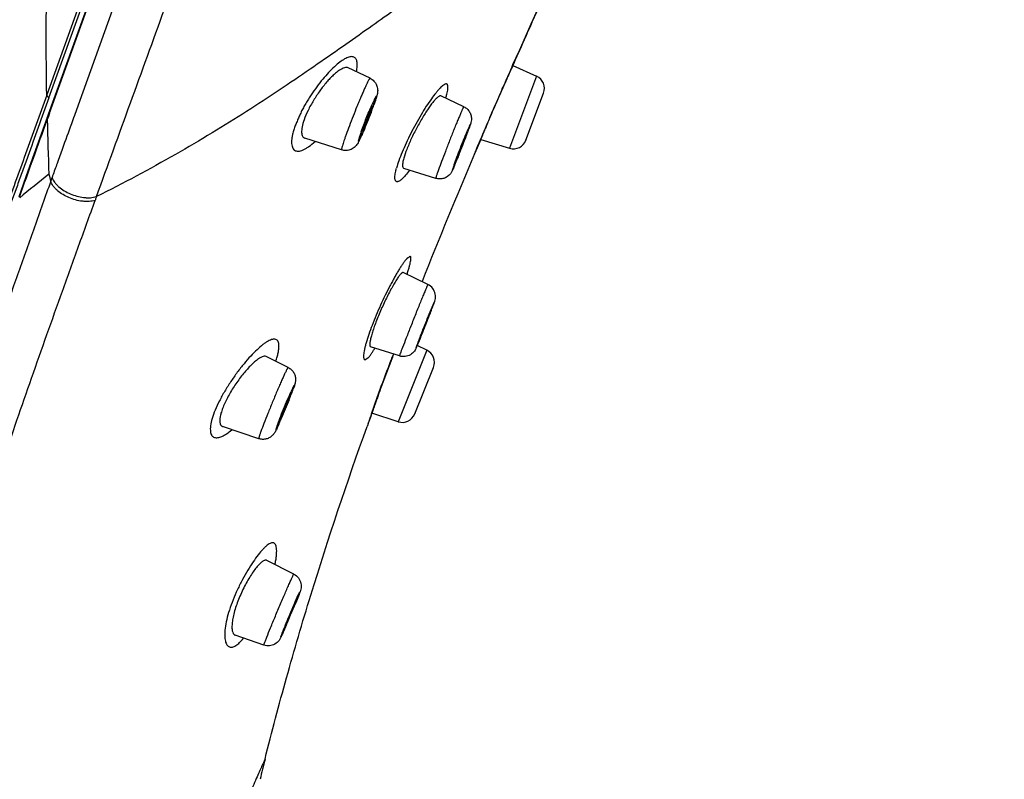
# Model space of a CAD drawing. Header units: millimetres. Extents: x 163 to 790, y -558 to 214.
# Tile 35 of 40: x 678 to 715, y 98 to 126. Entities that reach past the tile are written whole.
import ezdxf

# ---------------------------------------------------------------- set-up
doc = ezdxf.new("R2010")
doc.units = ezdxf.units.MM
doc.header["$LTSCALE"] = 23.1
doc.layers.get('0').update_dxf_attribs({"linetype": 'CONTINUOUS'})

msp = doc.modelspace()

# ---------------------------------------------------------------- linework, layer by layer
at = {"color": 7, "linetype": 'CONTINUOUS'}
for p, q in [((711.614, 212.201), (679.486, 122.962)), ((679.507, 123.587), (711.27, 211.812)), ((697.498, 126.389), (697.711, 126.865)), ((696.788, 124.789), (697.036, 125.35)), ((691.468, 124.31), (690.656, 124.701)), ((696.788, 124.789), (697.673, 124.387)), ((694.961, 123.253), (694.111, 123.655)), ((697.277, 122.009), (697.934, 123.756)), ((697.931, 123.749), (697.934, 123.756)), ((691.517, 123.259), (691.51, 123.247)), ((679.486, 122.962), (679.444, 122.844)), ((691.517, 123.065), (691.507, 123.04)), ((691.529, 123.098), (691.517, 123.065)), ((695.969, 122.927), (695.937, 122.853)), ((679.446, 122.844), (678.727, 120.847)), ((691.204, 122.294), (691.199, 122.282)), ((695.043, 122.132), (695.022, 122.077)), ((690.408, 121.644), (689.039, 122.081)), ((695.591, 122.03), (695.363, 121.494)), ((695.591, 122.03), (696.665, 121.706)), ((697.28, 122.016), (697.277, 122.009)), ((694.749, 121.38), (694.727, 121.326)), ((678.727, 120.847), (678.383, 119.896)), ((693.917, 120.582), (692.723, 120.955)), ((693.624, 116.631), (692.701, 117.075)), ((693.815, 115.869), (693.841, 115.93)), ((693.874, 115.996), (693.86, 115.957)), ((693.863, 115.966), (693.864, 115.967)), ((693.707, 115.556), (693.687, 115.503)), ((693.705, 115.551), (693.726, 115.603)), ((693.727, 115.606), (693.726, 115.603)), ((693.344, 114.644), (693.365, 114.695)), ((693.37, 114.706), (693.365, 114.695)), ((692.564, 113.966), (691.489, 114.309)), ((693.582, 114.179), (693.224, 114.352)), ((688.418, 113.539), (687.603, 113.943)), ((693.135, 111.807), (693.829, 113.543)), ((693.822, 113.527), (693.829, 113.543)), ((691.862, 112.75), (691.835, 112.674)), ((692.518, 111.517), (691.538, 111.831)), ((693.141, 111.823), (693.135, 111.807)), ((687.325, 110.886), (685.979, 111.334)), ((688.63, 105.842), (687.625, 106.35)), ((688.7, 104.774), (688.678, 104.721)), ((688.342, 103.924), (688.32, 103.873)), ((687.516, 103.198), (686.448, 103.562))]:
    msp.add_line(p, q, dxfattribs=at)
at = {"color": 9, "linetype": 'CONTINUOUS'}
for p, q in [((679.53, 123.009), (711.684, 212.322)), ((711.122, 211.726), (679.426, 123.688)), ((711.978, 210.971), (680.593, 123.303)), ((696.794, 124.819), (697.036, 125.351)), ((697.031, 125.341), (697.036, 125.35)), ((696.76, 124.744), (696.794, 124.819)), ((697.673, 124.387), (696.665, 121.706)), ((696.394, 123.922), (696.417, 123.975)), ((680.593, 123.303), (680.455, 122.918)), ((679.487, 122.89), (679.445, 122.774)), ((679.53, 123.009), (679.487, 122.89)), ((695.934, 122.862), (695.942, 122.882)), ((680, 121.659), (679.853, 121.251)), ((680.011, 121.689), (680, 121.659)), ((693.582, 114.179), (692.518, 111.517)), ((692.251, 113.821), (692.246, 113.808)), ((691.825, 112.685), (691.814, 112.653)), ((688.84, 105.133), (688.824, 105.09)), ((688.704, 104.789), (688.698, 104.773))]:
    msp.add_line(p, q, dxfattribs=at)
at = {"color": 7, "linetype": 'CONTINUOUS'}
msp.add_lwpolyline([(697.036, 125.35), (697.477, 126.343), (697.713, 126.864)], dxfattribs=at)
for centre, radius, start, end in [((986.871, -2.914), 316.948, 155.92293, 156.12849), ((976.645, 1.613), 305.765, 156.12882, 156.24376), ((697.466, 123.932), 0.5, 339.4, 65.55), ((788.407, 83.366), 100.548, 156.19464, 156.83029), ((678.612, 128.008), 13.819, 339.6942, 339.936), ((679.6, 127.647), 12.767, 339.9366, 340.0529), ((680.408, 127.353), 11.907, 340.0525, 340.199), ((676.581, 128.759), 15.984, 339.2591, 339.694), ((679.274, 127.461), 13.001, 336.5843, 336.7738), ((668.178, 132.283), 28.718, 339.3018, 339.4157), ((674.895, 129.768), 21.546, 339.3945, 339.8168), ((707.45, 117.21), 13.385, 157.1513, 157.4621), ((680.319, 127.773), 15.767, 339.8214, 339.997), ((683.169, 126.737), 12.734, 339.9928, 340.198), ((685.417, 125.928), 10.345, 340.1957, 340.3782), ((657.481, 136.351), 40.162, 338.1138, 339.1822), ((696.809, 122.185), 0.5, 253.25, 339.4), ((894.225, 36.909), 216.104, 156.95777, 158.32181), ((681.805, 126.466), 13.906, 337.0548, 337.4796), ((672.59, 130.274), 23.877, 337.5083, 337.9923), ((670.315, 123.888), 9.868, 339.7464, 340.6077), ((685.256, 119.09), 9.157, 339.3561, 339.8697), ((683.837, 119.623), 10.672, 339.3695, 339.5633), ((688.674, 117.827), 5.513, 339.4966, 340.1699), ((689.68, 117.463), 4.444, 339.9353, 340.188), ((690.74, 117.081), 3.317, 340.1976, 340.3538), ((626.133, 141.918), 72.535, 337.9563, 338.68429), ((624.947, 142.391), 73.811, 337.97139, 338.63691), ((670.174, 124.028), 24.998, 337.3267, 337.9511), ((683.211, 118.588), 10.872, 337.0718, 337.2984), ((693.365, 113.729), 0.5, 338.2, 64.2), ((746.125, 93.007), 57.743, 158.89856, 160.00695), ((750.557, 91.303), 62.492, 158.66751, 158.90386), ((675.688, 117.481), 13.765, 338.6167, 339.5083), ((695.312, 109.585), 7.442, 155.0677, 155.6934), ((680.133, 115.816), 9.019, 339.5269, 339.8331), ((681.998, 115.133), 7.033, 339.8242, 340.1957), ((683.389, 114.632), 5.554, 340.1915, 340.5148), ((662.745, 122.565), 27.672, 336.7641, 338.3395), ((667.814, 120.544), 22.214, 338.3586, 338.5139), ((669.763, 119.777), 20.12, 338.5123, 338.6792), ((673.663, 117.871), 15.786, 335.8393, 336.5718), ((669.165, 119.825), 20.691, 336.5586, 336.7223), ((840.454, 57.745), 158.434, 160.03911, 160.22762), ((692.67, 111.993), 0.5, 252.2, 338.2), ((682.564, 107.517), 6.716, 338.741, 339.0603), ((641.396, 124.184), 51.131, 336.657, 337.6272), ((663.185, 115.004), 27.457, 336.7372, 337.5765), ((800.073, 70.783), 115.987, 165.94492, 166.32814)]:
    msp.add_arc(centre, radius, start, end, dxfattribs=at)
at = {"color": 9, "linetype": 'CONTINUOUS'}
for centre, radius, start, end in [((796.372, 79.827), 109.27, 155.72822, 156.17005), ((691.224, 124.492), 3.201, 343.2729, 343.7334), ((786.025, 84.378), 97.966, 156.19365, 156.85722), ((677.401, 128.427), 15.097, 339.2002, 339.9108), ((700.873, 119.242), 10.187, 156.276, 156.4367), ((699.619, 119.794), 8.817, 155.9737, 156.2813), ((680.716, 127.209), 11.566, 339.9409, 340.1953), ((682.83, 126.448), 9.318, 340.1924, 340.7767), ((776.918, 88.262), 88.066, 156.86564, 157.46808), ((-16.359, 372.094), 739.126, 340.048553, 340.286409), ((816.734, 125.856), 137.323, 181.28604, 182.13789), ((680.238, 127.077), 11.961, 336.5486, 336.7993), ((667.938, 132.357), 28.968, 339.2319, 339.4425), ((676.088, 129.304), 20.265, 339.4357, 339.9638), ((702.15, 119.448), 7.632, 156.5696, 157.1795), ((683.489, 126.594), 12.383, 340.0092, 340.1946), ((659.734, 135.472), 37.744, 337.9965, 339.2273), ((706.468, 86.307), 43.726, 128.064, 129.9005), ((809.576, 154.079), 134.273, 194.37972, 194.49468), ((687.812, 118.116), 6.421, 339.631, 339.8627), ((689.96, 117.328), 4.133, 339.8692, 340.1793), ((696.175, 114.912), 2.546, 156.1632, 156.4502), ((630.229, 140.292), 68.127, 337.87647, 338.69017), ((745.494, 93.248), 57.08, 158.8874, 160.0914), ((750.446, 91.343), 62.386, 158.66541, 158.88068), ((682.411, 114.937), 6.575, 339.8562, 340.1884), ((738.417, 95.825), 49.548, 160.1466, 161.1881), ((664.188, 121.97), 26.108, 336.6695, 338.5023), ((670.891, 119.312), 18.898, 338.5529, 338.7179), ((671.876, 118.675), 17.744, 336.4345, 336.6078), ((687.86, 105.488), 1.042, 340.1246, 341.0662), ((643.87, 123.142), 48.445, 336.5604, 337.7181)]:
    msp.add_arc(centre, radius, start, end, dxfattribs=at)
for points, knots in [([(681.279, 119.902), (682.123, 122.228), (683.87, 127.04), (686.559, 134.457), (689.376, 142.219), (692.266, 150.186), (695.178, 158.212), (698.058, 166.149), (700.853, 173.852), (703.106, 180.061), (704.829, 184.805), (706.046, 188.159), (707.206, 191.353), (708.302, 194.372), (709.33, 197.204), (710.286, 199.835), (711.164, 202.254), (711.961, 204.448), (712.573, 206.132), (713.019, 207.359), (713.32, 208.188), (713.599, 208.954), (713.854, 209.656), (714.086, 210.294), (714.294, 210.866), (714.478, 211.373), (714.638, 211.813), (714.757, 212.138), (714.839, 212.364), (714.892, 212.509), (714.938, 212.636), (714.979, 212.747), (715.013, 212.84), (715.041, 212.916), (715.061, 212.969), (715.073, 213.002), (715.08, 213.021), (715.086, 213.034), (715.091, 213.045), (715.092, 213.049), (715.094, 213.053), (715.094, 213.052)], [0, 0, 0, 0, 0.074896, 0.154989, 0.238826, 0.324873, 0.411552, 0.497277, 0.580479, 0.659632, 0.697234, 0.733288, 0.767628, 0.800097, 0.830547, 0.858837, 0.884838, 0.908431, 0.929508, 0.939073, 0.947973, 0.956199, 0.963741, 0.970591, 0.97674, 0.982182, 0.98691, 0.99092, 0.992653, 0.994205, 0.995573, 0.996759, 0.997761, 0.99858, 0.999214, 0.999461, 0.999662, 0.999816, 0.999923, 0.999984, 1, 1, 1, 1]), ([(679.427, 123.686), (679.401, 125.211), (679.404, 128.267), (679.569, 132.854), (679.897, 137.446), (680.553, 143.577), (681.789, 151.23), (683.218, 157.275), (684.044, 160.277)], [0, 0, 0, 0, 0.123689, 0.24771, 0.372085, 0.496839, 0.74755, 1, 1, 1, 1]), ([(697.141, 130.3), (696.768, 130.038), (695.951, 129.454), (694.62, 128.481), (693.054, 127.339), (691.592, 126.291), (690.291, 125.376), (689.216, 124.632), (688.073, 123.857), (686.858, 123.063), (685.571, 122.261), (683.722, 121.172), (682.275, 120.399), (681.28, 119.901)], [0, 0, 0, 0, 0.071952, 0.158601, 0.260496, 0.378068, 0.442873, 0.511754, 0.584569, 0.661059, 0.740982, 0.824145, 1, 1, 1, 1]), ([(690.961, 124.555), (690.976, 124.626), (690.992, 124.728), (690.992, 124.857), (690.983, 124.935), (690.963, 125), (690.933, 125.052), (690.892, 125.09), (690.841, 125.112), (690.782, 125.118), (690.716, 125.11), (690.643, 125.088), (690.53, 125.038), (690.376, 124.941), (690.181, 124.783), (689.972, 124.581), (689.755, 124.341), (689.536, 124.069), (689.36, 123.823), (689.223, 123.616), (689.124, 123.457), (689.045, 123.323), (688.985, 123.215), (688.941, 123.136), (688.904, 123.056), (688.869, 122.977), (688.835, 122.9), (688.79, 122.797), (688.734, 122.668), (688.69, 122.566), (688.667, 122.514)], [0, 0, 0, 0, 0.052938, 0.074805, 0.093718, 0.10995, 0.124046, 0.136931, 0.149773, 0.163701, 0.179557, 0.197843, 0.218811, 0.26906, 0.330126, 0.400935, 0.479961, 0.565318, 0.654788, 0.700282, 0.745807, 0.791038, 0.813491, 0.835713, 0.856875, 0.877503, 0.898051, 0.918501, 0.959272, 1, 1, 1, 1]), ([(691.468, 124.31), (691.467, 124.311), (691.461, 124.308), (691.454, 124.3), (691.443, 124.286), (691.425, 124.256), (691.396, 124.202), (691.355, 124.121), (691.307, 124.018), (691.252, 123.896), (691.19, 123.756), (691.124, 123.602), (691.054, 123.435), (690.957, 123.199), (690.837, 122.9), (690.702, 122.55), (690.617, 122.321), (690.578, 122.212)], [0, 0, 0, 0, 0.002373, 0.007109, 0.014628, 0.024985, 0.054116, 0.094066, 0.144115, 0.203333, 0.270611, 0.344682, 0.424149, 0.507513, 0.679589, 0.847972, 1, 1, 1, 1]), ([(694.297, 123.595), (694.309, 123.635), (694.33, 123.709), (694.353, 123.812), (694.368, 123.901), (694.373, 123.973), (694.37, 124.024), (694.361, 124.056), (694.351, 124.078), (694.329, 124.1), (694.29, 124.102), (694.247, 124.086), (694.197, 124.054), (694.139, 124.006), (694.073, 123.942), (694.001, 123.863), (693.891, 123.731), (693.742, 123.531), (693.557, 123.257), (693.293, 122.831), (693.041, 122.373), (692.812, 121.903), (692.663, 121.565), (692.543, 121.255), (692.479, 121.056), (692.454, 120.964)], [0, 0, 0, 0, 0.029028, 0.054136, 0.075242, 0.092351, 0.105604, 0.110916, 0.115481, 0.123118, 0.131004, 0.141402, 0.155295, 0.173008, 0.194586, 0.219918, 0.248839, 0.316557, 0.395513, 0.483025, 0.670962, 0.7644, 0.852644, 0.932309, 1, 1, 1, 1]), ([(679.427, 123.682), (679.165, 122.953), (678.649, 121.519), (678.129, 120.087), (677.87, 119.383)], [0, 0, 0, 0, 0.508326, 1, 1, 1, 1]), ([(679.507, 123.587), (679.488, 123.602), (679.457, 123.633), (679.434, 123.672), (679.428, 123.691)], [0, 0, 0, 0, 0.5424, 1, 1, 1, 1]), ([(691.629, 123.38), (691.636, 123.4), (691.649, 123.438), (691.667, 123.491), (691.681, 123.537), (691.693, 123.576), (691.7, 123.603), (691.704, 123.621), (691.706, 123.631), (691.707, 123.638), (691.707, 123.644), (691.706, 123.648), (691.704, 123.65), (691.7, 123.648), (691.695, 123.643), (691.686, 123.63), (691.674, 123.609), (691.658, 123.578), (691.638, 123.54), (691.617, 123.495), (691.592, 123.442), (691.575, 123.404), (691.566, 123.384)], [0, 0, 0, 0, 0.109202, 0.205989, 0.289375, 0.358502, 0.41269, 0.434027, 0.451473, 0.465028, 0.474748, 0.480882, 0.48459, 0.489397, 0.497494, 0.525078, 0.568219, 0.626665, 0.699877, 0.787124, 0.887511, 1, 1, 1, 1]), ([(694.961, 123.253), (694.96, 123.253), (694.958, 123.252), (694.955, 123.248), (694.948, 123.237), (694.939, 123.219), (694.926, 123.193), (694.911, 123.159), (694.893, 123.119), (694.872, 123.071), (694.839, 122.994), (694.792, 122.884), (694.73, 122.734), (694.662, 122.566), (694.588, 122.382), (694.511, 122.188), (694.405, 121.921), (694.279, 121.594), (694.141, 121.232), (694.057, 121.004), (694.02, 120.902)], [0, 0, 0, 0, 0.000615, 0.001914, 0.006884, 0.015081, 0.026477, 0.041015, 0.058613, 0.079169, 0.102565, 0.157319, 0.221603, 0.293921, 0.372587, 0.45577, 0.541532, 0.712784, 0.870476, 1, 1, 1, 1]), ([(680.455, 122.918), (680.418, 122.815), (680.27, 122.405), (680.122, 121.996), (680.011, 121.689)], [0, 0, 0, 0, 0.251614, 1, 1, 1, 1]), ([(691.232, 122.365), (691.28, 122.478), (691.377, 122.711), (691.469, 122.946), (691.514, 123.066)], [0, 0, 0, 0, 0.489003, 1, 1, 1, 1]), ([(679.445, 122.774), (679.441, 122.785), (679.436, 122.809), (679.44, 122.834), (679.444, 122.844)], [0, 0, 0, 0, 0.521084, 1, 1, 1, 1]), ([(688.667, 122.514), (688.648, 122.459), (688.614, 122.354), (688.575, 122.201), (688.552, 122.063), (688.544, 121.941), (688.55, 121.835), (688.571, 121.747), (688.607, 121.676), (688.658, 121.626), (688.724, 121.598), (688.8, 121.593), (688.885, 121.608), (688.979, 121.642), (689.081, 121.695), (689.234, 121.796), (689.346, 121.89), (689.421, 121.959)], [0, 0, 0, 0, 0.096458, 0.18361, 0.261058, 0.328728, 0.386869, 0.436183, 0.478212, 0.515879, 0.553156, 0.593899, 0.640907, 0.695689, 0.758945, 0.830921, 1, 1, 1, 1]), ([(695.174, 122.494), (695.179, 122.51), (695.187, 122.532), (695.196, 122.56), (695.2, 122.575), (695.203, 122.586), (695.205, 122.593), (695.206, 122.597), (695.206, 122.6), (695.206, 122.601), (695.206, 122.603), (695.205, 122.603), (695.204, 122.602), (695.202, 122.6), (695.201, 122.597), (695.198, 122.592), (695.193, 122.583), (695.175, 122.546), (695.16, 122.512), (695.147, 122.483)], [0, 0, 0, 0, 0.204535, 0.28492, 0.35024, 0.400253, 0.419466, 0.434808, 0.446301, 0.454015, 0.458258, 0.461061, 0.466448, 0.475472, 0.488315, 0.50502, 0.550026, 0.61041, 1, 1, 1, 1]), ([(690.578, 122.212), (690.563, 122.171), (690.535, 122.093), (690.497, 121.983), (690.465, 121.886), (690.44, 121.805), (690.421, 121.74), (690.409, 121.693), (690.405, 121.663), (690.405, 121.649), (690.407, 121.645), (690.408, 121.644)], [0, 0, 0, 0, 0.219573, 0.416428, 0.587842, 0.731467, 0.845367, 0.928089, 0.978866, 0.992571, 1, 1, 1, 1]), ([(691.141, 122.322), (691.131, 122.296), (691.114, 122.246), (691.089, 122.175), (691.069, 122.114), (691.055, 122.068), (691.046, 122.037), (691.041, 122.018), (691.037, 122.002), (691.034, 121.988), (691.032, 121.977), (691.032, 121.97), (691.031, 121.965), (691.034, 121.962), (691.038, 121.964), (691.045, 121.972), (691.056, 121.989), (691.073, 122.018), (691.093, 122.059), (691.118, 122.11), (691.158, 122.197), (691.189, 122.267), (691.211, 122.317)], [0, 0, 0, 0, 0.107996, 0.204671, 0.288638, 0.358732, 0.388265, 0.413984, 0.435809, 0.453679, 0.467563, 0.477482, 0.483609, 0.486947, 0.491368, 0.49928, 0.526892, 0.570381, 0.629284, 0.702818, 0.789964, 1, 1, 1, 1]), ([(695.14, 122.398), (695.143, 122.407), (695.154, 122.439), (695.166, 122.471), (695.174, 122.494)], [0, 0, 0, 0, 0.276498, 1, 1, 1, 1]), ([(695.363, 121.494), (695.358, 121.483), (695.398, 121.581), (695.435, 121.671), (695.522, 121.882), (695.574, 122.009)], [0, 0, 0, 0, 0.063779, 0.258841, 1, 1, 1, 1]), ([(679.853, 121.251), (679.834, 121.197), (679.757, 120.984), (679.681, 120.771), (679.623, 120.612)], [0, 0, 0, 0, 0.250609, 1, 1, 1, 1]), ([(694.604, 121.098), (694.591, 121.063), (694.574, 121.015), (694.556, 120.961), (694.549, 120.938), (694.544, 120.924), (694.541, 120.913), (694.539, 120.905), (694.538, 120.899), (694.538, 120.896), (694.538, 120.895), (694.538, 120.894), (694.539, 120.894), (694.54, 120.894), (694.541, 120.896), (694.544, 120.901), (694.548, 120.908), (694.553, 120.917), (694.559, 120.929), (694.565, 120.944), (694.577, 120.968), (694.593, 121.005), (694.614, 121.055), (694.639, 121.113), (694.678, 121.206), (694.708, 121.28), (694.728, 121.331)], [0, 0, 0, 0, 0.161851, 0.221751, 0.246106, 0.266627, 0.283261, 0.295964, 0.304722, 0.307636, 0.309604, 0.310736, 0.311587, 0.313072, 0.315462, 0.323149, 0.334774, 0.350337, 0.369802, 0.393115, 0.42021, 0.485409, 0.564615, 0.656869, 0.761052, 1, 1, 1, 1]), ([(692.942, 120.886), (692.894, 120.821), (692.805, 120.707), (692.69, 120.582), (692.606, 120.512), (692.555, 120.478), (692.51, 120.459), (692.469, 120.454), (692.435, 120.468), (692.412, 120.499), (692.398, 120.544), (692.393, 120.602), (692.395, 120.674), (692.406, 120.759), (692.426, 120.857), (692.444, 120.927), (692.454, 120.964)], [0, 0, 0, 0, 0.202329, 0.361306, 0.423695, 0.474643, 0.514924, 0.546535, 0.573892, 0.603742, 0.641395, 0.689441, 0.749, 0.820556, 0.904244, 1, 1, 1, 1]), ([(694.02, 120.902), (694.012, 120.878), (693.995, 120.833), (693.973, 120.769), (693.954, 120.715), (693.939, 120.669), (693.928, 120.633), (693.921, 120.609), (693.918, 120.595), (693.917, 120.588), (693.916, 120.585), (693.917, 120.582), (693.917, 120.582)], [0, 0, 0, 0, 0.226523, 0.426468, 0.598235, 0.740572, 0.852407, 0.932945, 0.961323, 0.98176, 0.99437, 1, 1, 1, 1]), ([(679.576, 120.472), (679.372, 119.903), (678.97, 118.775), (678.377, 117.1), (677.801, 115.46), (677.072, 113.344), (676.218, 110.785), (675.432, 108.276), (674.871, 106.33), (674.491, 104.914), (674.145, 103.518), (673.835, 102.136), (673.561, 100.757), (673.315, 99.372), (673.081, 97.961), (672.854, 96.503), (672.633, 94.972), (672.412, 93.35), (672.189, 91.624), (671.883, 89.118), (671.517, 85.787), (671.161, 81.623), (670.866, 77.321), (670.62, 72.953), (670.42, 68.554), (670.207, 62.664), (670.071, 56.764), (669.971, 50.859), (669.913, 46.427), (669.874, 41.995), (669.856, 37.561), (669.854, 33.127), (669.868, 27.215), (669.915, 19.824), (670.01, 10.956), (670.139, 2.088), (670.245, -3.824), (670.305, -6.779)], [0, 0, 0, 0, 0.014135, 0.027982, 0.041529, 0.054766, 0.080297, 0.10456, 0.116227, 0.127629, 0.138816, 0.149838, 0.160744, 0.171649, 0.182724, 0.194164, 0.206158, 0.218872, 0.232422, 0.246833, 0.277872, 0.310748, 0.344498, 0.378649, 0.412986, 0.447416, 0.516399, 0.55092, 0.585451, 0.619989, 0.65453, 0.689074, 0.72362, 0.792715, 0.861811, 0.930907, 1, 1, 1, 1]), ([(681.229, 119.764), (681.158, 119.741), (681.04, 119.721), (680.879, 119.719), (680.707, 119.732), (680.495, 119.773), (680.254, 119.859), (680.03, 119.972), (679.862, 120.093), (679.746, 120.205), (679.651, 120.315), (679.599, 120.409), (679.578, 120.472)], [0, 0, 0, 0, 0.116907, 0.182311, 0.250209, 0.385459, 0.516871, 0.6461, 0.774391, 0.837065, 0.89637, 1, 1, 1, 1]), ([(679.625, 120.612), (679.647, 120.549), (679.699, 120.456), (679.793, 120.345), (679.91, 120.234), (680.078, 120.113), (680.303, 119.999), (680.544, 119.914), (680.756, 119.872), (680.929, 119.859), (681.089, 119.861), (681.206, 119.881), (681.278, 119.904)], [0, 0, 0, 0, 0.10321, 0.162363, 0.225052, 0.353762, 0.483358, 0.615012, 0.750301, 0.818123, 0.883394, 1, 1, 1, 1]), ([(670.601, -7.479), (670.599, -5.998), (670.592, -3.035), (670.574, 2.891), (670.547, 10.298), (670.517, 19.187), (670.503, 26.594), (670.507, 32.519), (670.521, 36.963), (670.549, 41.407), (670.598, 45.85), (670.67, 50.291), (670.764, 54.731), (670.886, 59.168), (671.042, 63.6), (671.246, 68.024), (671.497, 72.431), (671.799, 76.808), (672.147, 81.122), (672.486, 84.652), (672.786, 87.39), (673.017, 89.341), (673.252, 91.195), (673.562, 93.45), (673.899, 95.566), (674.285, 97.554), (674.582, 98.942), (674.842, 100.072), (675.061, 100.963), (675.289, 101.855), (675.592, 102.976), (675.981, 104.333), (676.395, 105.716), (676.993, 107.628), (677.639, 109.585), (678.322, 111.591), (679.054, 113.702), (679.822, 115.86), (680.616, 118.066), (681.024, 119.193), (681.23, 119.763)], [0, 0, 0, 0, 0.034582, 0.069164, 0.138332, 0.2075, 0.276667, 0.311249, 0.345829, 0.380407, 0.414982, 0.449549, 0.484108, 0.51865, 0.553166, 0.587635, 0.622015, 0.656218, 0.690044, 0.723056, 0.739, 0.754346, 0.768919, 0.782619, 0.807489, 0.818912, 0.829893, 0.840632, 0.845973, 0.851324, 0.862112, 0.873077, 0.884288, 0.895801, 0.91985, 0.932392, 0.94527, 0.972013, 0.985857, 1, 1, 1, 1]), ([(681.28, 119.902), (681.276, 119.89), (681.259, 119.844), (681.243, 119.797), (681.231, 119.763)], [0, 0, 0, 0, 0.252178, 1, 1, 1, 1]), ([(692.964, 117.679), (692.951, 117.671), (692.927, 117.654), (692.898, 117.632), (692.873, 117.615), (692.854, 117.604), (692.832, 117.587), (692.809, 117.562), (692.783, 117.529), (692.742, 117.474), (692.687, 117.397), (692.618, 117.292), (692.544, 117.174), (692.466, 117.042), (692.383, 116.897), (692.298, 116.742), (692.179, 116.518), (692.029, 116.222), (691.8, 115.735), (691.593, 115.248), (691.423, 114.779), (691.339, 114.517), (691.289, 114.329), (691.261, 114.209), (691.242, 114.104), (691.231, 114.015), (691.228, 113.942), (691.232, 113.892), (691.24, 113.862), (691.248, 113.845), (691.259, 113.833), (691.268, 113.829), (691.272, 113.827)], [0, 0, 0, 0, 0.010136, 0.02073, 0.02575, 0.030695, 0.036453, 0.044303, 0.054488, 0.066134, 0.091634, 0.120613, 0.153262, 0.189094, 0.227833, 0.26913, 0.312617, 0.404546, 0.500232, 0.688195, 0.773135, 0.847499, 0.87984, 0.908527, 0.933373, 0.954268, 0.971148, 0.984029, 0.989052, 0.993236, 0.996774, 1, 1, 1, 1]), ([(692.847, 117.005), (692.863, 117.053), (692.892, 117.144), (692.929, 117.273), (692.958, 117.386), (692.978, 117.481), (692.989, 117.549), (692.991, 117.595), (692.991, 117.633), (692.983, 117.673), (692.964, 117.679)], [0, 0, 0, 0, 0.217236, 0.410212, 0.577176, 0.716944, 0.828658, 0.873861, 0.911988, 1, 1, 1, 1]), ([(693.624, 116.631), (693.623, 116.631), (693.622, 116.629), (693.62, 116.626), (693.617, 116.62), (693.613, 116.611), (693.607, 116.6), (693.599, 116.581), (693.585, 116.55), (693.566, 116.506), (693.544, 116.453), (693.518, 116.391), (693.489, 116.321), (693.457, 116.243), (693.408, 116.126), (693.343, 115.964), (693.259, 115.756), (693.17, 115.534), (693.078, 115.305), (692.96, 115.006), (692.826, 114.665), (692.694, 114.324), (692.619, 114.127), (692.591, 114.049)], [0, 0, 0, 0, 0.000543, 0.002021, 0.004467, 0.007882, 0.012262, 0.017599, 0.031104, 0.048296, 0.069046, 0.093195, 0.12056, 0.150933, 0.184083, 0.257684, 0.339126, 0.425933, 0.515466, 0.605004, 0.773284, 0.910466, 1, 1, 1, 1]), ([(693.848, 115.927), (693.851, 115.934), (693.855, 115.946), (693.86, 115.961), (693.863, 115.97), (693.864, 115.974), (693.865, 115.977), (693.865, 115.979), (693.865, 115.979), (693.865, 115.98), (693.865, 115.979), (693.864, 115.979), (693.863, 115.978), (693.862, 115.975), (693.86, 115.971), (693.857, 115.966), (693.853, 115.956), (693.849, 115.947), (693.846, 115.941)], [0, 0, 0, 0, 0.231427, 0.402816, 0.465579, 0.512949, 0.544897, 0.555125, 0.561613, 0.564763, 0.56762, 0.57369, 0.583489, 0.61457, 0.661061, 0.722947, 0.800156, 1, 1, 1, 1]), ([(693.698, 115.534), (693.712, 115.569), (693.757, 115.685), (693.801, 115.8), (693.831, 115.881)], [0, 0, 0, 0, 0.304022, 1, 1, 1, 1]), ([(687.959, 114.585), (687.92, 114.599), (687.847, 114.594), (687.754, 114.561), (687.668, 114.519), (687.576, 114.461), (687.435, 114.358), (687.247, 114.193), (687.012, 113.955), (686.767, 113.673), (686.52, 113.356), (686.279, 113.014), (686.055, 112.659), (685.859, 112.304), (685.699, 111.964), (685.586, 111.655), (685.531, 111.42), (685.518, 111.259), (685.522, 111.161), (685.54, 111.078), (685.571, 111.011), (685.615, 110.961), (685.653, 110.941), (685.673, 110.935)], [0, 0, 0, 0, 0.026472, 0.04369, 0.063972, 0.087377, 0.113851, 0.175503, 0.247572, 0.328132, 0.414908, 0.505258, 0.596116, 0.684012, 0.765307, 0.836516, 0.895065, 0.919191, 0.939997, 0.957785, 0.973071, 0.986718, 1, 1, 1, 1]), ([(687.959, 113.767), (687.978, 113.822), (688.01, 113.927), (688.048, 114.078), (688.07, 114.211), (688.079, 114.326), (688.073, 114.423), (688.052, 114.5), (688.015, 114.557), (687.978, 114.579), (687.959, 114.585)], [0, 0, 0, 0, 0.198681, 0.37609, 0.530635, 0.661971, 0.77081, 0.859315, 0.932486, 1, 1, 1, 1]), ([(693.204, 114.327), (693.201, 114.32), (693.198, 114.31), (693.194, 114.298), (693.191, 114.29), (693.189, 114.284), (693.188, 114.28), (693.187, 114.277), (693.187, 114.275), (693.187, 114.274), (693.187, 114.275), (693.188, 114.275), (693.189, 114.276), (693.19, 114.279), (693.192, 114.283), (693.195, 114.288), (693.199, 114.298), (693.207, 114.315), (693.217, 114.338), (693.235, 114.379), (693.261, 114.443), (693.299, 114.533), (693.325, 114.599), (693.34, 114.635)], [0, 0, 0, 0, 0.050884, 0.071398, 0.088567, 0.102367, 0.112782, 0.119806, 0.123474, 0.124166, 0.124795, 0.126129, 0.128284, 0.135117, 0.145339, 0.158946, 0.175922, 0.219862, 0.276879, 0.346593, 0.522178, 0.741935, 1, 1, 1, 1]), ([(691.272, 113.827), (691.297, 113.842), (691.327, 113.861), (691.364, 113.883), (691.381, 113.895), (691.402, 113.904), (691.422, 113.923), (691.445, 113.951), (691.471, 113.985), (691.498, 114.022), (691.538, 114.078), (691.589, 114.157), (691.629, 114.223), (691.65, 114.258)], [0, 0, 0, 0, 0.147548, 0.184181, 0.221269, 0.253814, 0.299701, 0.363381, 0.437978, 0.519011, 0.603776, 0.789606, 1, 1, 1, 1]), ([(692.591, 114.049), (692.587, 114.037), (692.581, 114.021), (692.574, 114), (692.57, 113.988), (692.567, 113.98), (692.565, 113.973), (692.565, 113.969), (692.564, 113.967), (692.564, 113.966)], [0, 0, 0, 0, 0.434143, 0.605786, 0.746606, 0.856404, 0.935033, 0.982533, 1, 1, 1, 1]), ([(688.418, 113.539), (688.416, 113.54), (688.41, 113.534), (688.403, 113.524), (688.391, 113.505), (688.377, 113.478), (688.359, 113.443), (688.338, 113.401), (688.314, 113.352), (688.276, 113.272), (688.224, 113.157), (688.155, 113.002), (688.079, 112.827), (687.998, 112.637), (687.913, 112.437), (687.8, 112.164), (687.666, 111.834), (687.524, 111.473), (687.439, 111.249), (687.404, 111.15)], [0, 0, 0, 0, 0.002146, 0.007349, 0.015842, 0.027619, 0.042621, 0.060763, 0.081938, 0.106017, 0.16228, 0.228174, 0.302077, 0.382169, 0.466476, 0.55292, 0.723692, 0.877748, 1, 1, 1, 1]), ([(688.5, 112.453), (688.508, 112.473), (688.536, 112.546), (688.564, 112.62), (688.583, 112.673)], [0, 0, 0, 0, 0.276273, 1, 1, 1, 1]), ([(688.609, 112.814), (688.605, 112.808), (688.59, 112.777), (688.576, 112.746), (688.564, 112.722)], [0, 0, 0, 0, 0.211264, 1, 1, 1, 1]), ([(688.597, 112.709), (688.6, 112.72), (688.613, 112.756), (688.626, 112.793), (688.634, 112.819)], [0, 0, 0, 0, 0.297073, 1, 1, 1, 1]), ([(688.634, 112.819), (688.637, 112.827), (688.64, 112.839), (688.644, 112.853), (688.646, 112.861), (688.647, 112.867), (688.647, 112.871), (688.647, 112.875), (688.645, 112.876), (688.643, 112.874), (688.639, 112.869), (688.626, 112.849), (688.616, 112.83), (688.609, 112.814)], [0, 0, 0, 0, 0.199009, 0.276541, 0.339237, 0.387093, 0.420273, 0.439603, 0.450363, 0.468494, 0.500296, 0.607964, 1, 1, 1, 1]), ([(688.004, 111.363), (687.999, 111.347), (687.988, 111.318), (687.975, 111.278), (687.964, 111.246), (687.958, 111.222), (687.954, 111.207), (687.954, 111.2), (687.954, 111.197), (687.957, 111.197), (687.959, 111.2), (687.963, 111.204), (687.967, 111.211), (687.972, 111.219), (687.981, 111.235), (687.994, 111.26), (688.011, 111.296), (688.032, 111.34), (688.056, 111.391), (688.093, 111.472), (688.121, 111.536), (688.14, 111.581)], [0, 0, 0, 0, 0.08412, 0.154636, 0.210793, 0.252062, 0.278108, 0.285465, 0.289365, 0.292077, 0.297612, 0.306821, 0.319831, 0.336661, 0.357285, 0.409735, 0.476684, 0.557452, 0.651207, 0.756972, 1, 1, 1, 1]), ([(691.515, 111.803), (691.493, 111.737), (691.457, 111.631), (691.4, 111.461), (691.387, 111.419), (691.358, 111.331), (691.361, 111.341)], [0, 0, 0, 0, 0.427307, 0.742734, 0.936982, 1, 1, 1, 1]), ([(685.673, 110.935), (685.712, 110.92), (685.782, 110.919), (685.875, 110.94), (685.988, 110.984), (686.143, 111.074), (686.261, 111.166), (686.323, 111.219)], [0, 0, 0, 0, 0.170058, 0.272652, 0.389103, 0.665403, 1, 1, 1, 1]), ([(687.404, 111.15), (687.396, 111.13), (687.383, 111.093), (687.365, 111.041), (687.35, 110.996), (687.339, 110.959), (687.33, 110.93), (687.325, 110.907), (687.323, 110.895), (687.323, 110.887), (687.325, 110.886)], [0, 0, 0, 0, 0.227085, 0.426851, 0.597976, 0.739483, 0.850573, 0.930691, 0.979769, 1, 1, 1, 1]), ([(687.88, 107.001), (687.865, 107.006), (687.829, 107.01), (687.771, 106.996), (687.708, 106.964), (687.638, 106.915), (687.562, 106.85), (687.446, 106.735), (687.292, 106.552), (687.102, 106.29), (686.906, 105.981), (686.712, 105.636), (686.528, 105.267), (686.364, 104.888), (686.229, 104.514), (686.129, 104.162), (686.068, 103.845), (686.05, 103.609), (686.06, 103.449), (686.076, 103.351), (686.102, 103.27), (686.136, 103.204), (686.18, 103.156), (686.217, 103.137), (686.235, 103.131)], [0, 0, 0, 0, 0.010612, 0.023196, 0.038649, 0.057351, 0.079408, 0.104803, 0.165189, 0.237161, 0.31858, 0.406818, 0.498772, 0.590944, 0.679615, 0.761252, 0.832806, 0.892223, 0.917077, 0.938749, 0.957409, 0.973377, 0.987241, 1, 1, 1, 1]), ([(687.93, 106.196), (687.941, 106.252), (687.961, 106.357), (687.982, 106.507), (687.992, 106.639), (687.993, 106.753), (687.982, 106.846), (687.962, 106.92), (687.929, 106.975), (687.896, 106.996), (687.88, 107.001)], [0, 0, 0, 0, 0.200111, 0.379231, 0.535885, 0.669439, 0.780016, 0.868832, 0.939412, 1, 1, 1, 1]), ([(687.536, 103.265), (687.547, 103.297), (687.575, 103.371), (687.65, 103.562), (687.774, 103.866), (687.914, 104.205), (688.039, 104.504), (688.137, 104.734), (688.232, 104.958), (688.322, 105.168), (688.393, 105.332), (688.446, 105.45), (688.481, 105.529), (688.512, 105.6), (688.541, 105.663), (688.565, 105.716), (688.586, 105.761), (688.601, 105.792), (688.611, 105.811), (688.617, 105.822), (688.621, 105.831), (688.625, 105.837), (688.627, 105.84), (688.629, 105.842), (688.63, 105.842)], [0, 0, 0, 0, 0.035434, 0.084946, 0.219663, 0.387497, 0.477437, 0.567686, 0.655431, 0.737937, 0.812631, 0.84631, 0.877187, 0.90502, 0.929593, 0.950715, 0.96822, 0.981976, 0.987414, 0.991879, 0.995362, 0.997863, 0.999387, 1, 1, 1, 1]), ([(688.824, 105.09), (688.817, 105.071), (688.778, 104.97), (688.737, 104.87), (688.704, 104.789)], [0, 0, 0, 0, 0.189432, 1, 1, 1, 1]), ([(688.832, 105.137), (688.834, 105.142), (688.839, 105.152), (688.844, 105.162), (688.848, 105.169), (688.85, 105.172), (688.851, 105.174), (688.852, 105.176), (688.853, 105.176), (688.854, 105.175), (688.853, 105.173), (688.853, 105.17), (688.852, 105.167), (688.849, 105.16), (688.848, 105.154), (688.846, 105.15)], [0, 0, 0, 0, 0.241233, 0.423276, 0.491872, 0.54545, 0.58402, 0.607819, 0.618322, 0.629304, 0.653761, 0.693007, 0.74725, 0.816529, 1, 1, 1, 1]), ([(688.318, 103.871), (688.302, 103.836), (688.274, 103.77), (688.234, 103.68), (688.205, 103.616), (688.185, 103.574), (688.174, 103.549), (688.164, 103.53), (688.158, 103.517), (688.154, 103.51), (688.151, 103.506), (688.15, 103.504), (688.149, 103.503), (688.148, 103.504), (688.148, 103.506), (688.149, 103.509), (688.15, 103.514), (688.152, 103.52), (688.156, 103.531), (688.159, 103.54), (688.161, 103.546)], [0, 0, 0, 0, 0.256363, 0.476715, 0.655282, 0.727388, 0.787391, 0.834904, 0.869625, 0.882126, 0.891373, 0.897378, 0.900274, 0.901885, 0.906214, 0.913744, 0.924526, 0.938567, 0.955849, 1, 1, 1, 1]), ([(686.235, 103.131), (686.251, 103.125), (686.288, 103.118), (686.346, 103.124), (686.408, 103.145), (686.501, 103.195), (686.624, 103.297), (686.713, 103.397), (686.76, 103.455)], [0, 0, 0, 0, 0.080287, 0.167605, 0.266499, 0.379944, 0.655508, 1, 1, 1, 1]), ([(687.516, 103.198), (687.516, 103.198), (687.516, 103.2), (687.516, 103.203), (687.517, 103.209), (687.521, 103.22), (687.527, 103.239), (687.533, 103.256), (687.536, 103.265)], [0, 0, 0, 0, 0.02015, 0.068229, 0.146806, 0.2562, 0.567332, 1, 1, 1, 1]), ([(687.558, 98.951), (687.558, 98.952), (687.556, 98.947), (687.555, 98.945), (687.551, 98.935), (687.543, 98.919), (687.529, 98.888), (687.508, 98.841), (687.481, 98.782), (687.447, 98.709), (687.409, 98.623), (687.346, 98.484), (687.254, 98.278), (687.129, 97.995), (686.986, 97.666), (686.826, 97.291), (686.652, 96.874), (686.396, 96.241), (686.061, 95.366), (685.664, 94.229), (685.419, 93.426), (685.303, 93.009)], [0, 0, 0, 0, 0.000244, 0.001078, 0.002499, 0.004503, 0.010248, 0.018294, 0.028618, 0.041192, 0.055988, 0.072973, 0.113377, 0.162099, 0.218761, 0.282926, 0.354125, 0.431852, 0.604605, 0.795939, 1, 1, 1, 1])]:
    msp.add_open_spline(points, degree=3, knots=knots, dxfattribs=at)
at = {"color": 7, "linetype": 'CONTINUOUS'}
for points, knots in [([(690.656, 124.701), (690.637, 124.71), (690.589, 124.719), (690.51, 124.705), (690.42, 124.667), (690.321, 124.607), (690.212, 124.525), (690.095, 124.422), (689.973, 124.301), (689.802, 124.11), (689.591, 123.841), (689.359, 123.489), (689.16, 123.128), (689.054, 122.882), (689.012, 122.762)], [0, 0, 0, 0, 0.02418, 0.053447, 0.08977, 0.13376, 0.185335, 0.244042, 0.309194, 0.379936, 0.534001, 0.696591, 0.856082, 1, 1, 1, 1]), ([(696.788, 124.789), (696.779, 124.769), (696.744, 124.693), (696.67, 124.527), (696.554, 124.267), (696.464, 124.064), (696.413, 123.95)], [0, 0, 0, 0, 0.070626, 0.274057, 0.592889, 1, 1, 1, 1]), ([(691.468, 124.31), (691.522, 124.284), (691.621, 124.213), (691.72, 124.062), (691.76, 123.9), (691.75, 123.763), (691.723, 123.656), (691.693, 123.556), (691.655, 123.444), (691.627, 123.363), (691.611, 123.32)], [0, 0, 0, 0, 0.15982, 0.319071, 0.474042, 0.598018, 0.682793, 0.770876, 0.876171, 1, 1, 1, 1]), ([(694.111, 123.655), (694.105, 123.658), (694.091, 123.66), (694.067, 123.655), (694.04, 123.643), (694.01, 123.622), (693.976, 123.595), (693.923, 123.545), (693.85, 123.464), (693.757, 123.347), (693.655, 123.205), (693.547, 123.043), (693.394, 122.798), (693.208, 122.469), (693.006, 122.067), (692.841, 121.687), (692.755, 121.442), (692.724, 121.329)], [0, 0, 0, 0, 0.006919, 0.015279, 0.025841, 0.038947, 0.054724, 0.073196, 0.118028, 0.172763, 0.236343, 0.307463, 0.384617, 0.550183, 0.718226, 0.873038, 1, 1, 1, 1]), ([(679.507, 123.587), (679.375, 123.218), (679.113, 122.486), (678.785, 121.576), (678.525, 120.857), (678.269, 120.15), (678.078, 119.622), (677.95, 119.272)], [0, 0, 0, 0, 0.25613, 0.508264, 0.632789, 0.756266, 1, 1, 1, 1]), ([(691.141, 122.322), (691.201, 122.489), (691.329, 122.822), (691.464, 123.151), (691.535, 123.314)], [0, 0, 0, 0, 0.499975, 1, 1, 1, 1]), ([(691.474, 123.081), (691.486, 123.116), (691.506, 123.173), (691.524, 123.231), (691.53, 123.254)], [0, 0, 0, 0, 0.60848, 1, 1, 1, 1]), ([(691.51, 123.247), (691.508, 123.242), (691.497, 123.22), (691.486, 123.197), (691.477, 123.179)], [0, 0, 0, 0, 0.20379, 1, 1, 1, 1]), ([(691.533, 123.279), (691.532, 123.279), (691.529, 123.278), (691.527, 123.274), (691.522, 123.267), (691.519, 123.262), (691.517, 123.259)], [0, 0, 0, 0, 0.088475, 0.277586, 0.581141, 1, 1, 1, 1]), ([(691.53, 123.254), (691.531, 123.257), (691.532, 123.263), (691.534, 123.271), (691.534, 123.276), (691.533, 123.279), (691.533, 123.279)], [0, 0, 0, 0, 0.413379, 0.715567, 0.907264, 1, 1, 1, 1]), ([(694.961, 123.253), (695.006, 123.231), (695.09, 123.174), (695.186, 123.056), (695.241, 122.916), (695.252, 122.78), (695.234, 122.675), (695.211, 122.598), (695.188, 122.529), (695.171, 122.481), (695.161, 122.454)], [0, 0, 0, 0, 0.162917, 0.325859, 0.488173, 0.646435, 0.76243, 0.832335, 0.907635, 1, 1, 1, 1]), ([(679.528, 123.079), (679.524, 123.068), (679.521, 123.044), (679.526, 123.02), (679.53, 123.009)], [0, 0, 0, 0, 0.478278, 1, 1, 1, 1]), ([(691.185, 122.382), (691.194, 122.398), (691.213, 122.437), (691.258, 122.537), (691.322, 122.689), (691.4, 122.882), (691.45, 123.016), (691.474, 123.081)], [0, 0, 0, 0, 0.072475, 0.172169, 0.432023, 0.727686, 1, 1, 1, 1]), ([(691.507, 123.04), (691.461, 122.918), (691.367, 122.682), (691.27, 122.447), (691.222, 122.334)], [0, 0, 0, 0, 0.512604, 1, 1, 1, 1]), ([(689.012, 122.762), (688.982, 122.676), (688.946, 122.553), (688.922, 122.395), (688.918, 122.299), (688.928, 122.218), (688.951, 122.153), (688.988, 122.105), (689.022, 122.086), (689.039, 122.081)], [0, 0, 0, 0, 0.366872, 0.519051, 0.649216, 0.758139, 0.84857, 0.926195, 1, 1, 1, 1]), ([(695.937, 122.853), (695.912, 122.794), (695.865, 122.682), (695.797, 122.523), (695.746, 122.401), (695.709, 122.313), (695.685, 122.256), (695.664, 122.205), (695.645, 122.16), (695.629, 122.121), (695.617, 122.093), (695.609, 122.074), (695.605, 122.063), (695.6, 122.053), (695.597, 122.045), (695.594, 122.039), (695.593, 122.034), (695.592, 122.032), (695.591, 122.031), (695.591, 122.03), (695.591, 122.03), (695.591, 122.03)], [0, 0, 0, 0, 0.213829, 0.409066, 0.581661, 0.658328, 0.728033, 0.790414, 0.845148, 0.89195, 0.930577, 0.946762, 0.960831, 0.972766, 0.982554, 0.990179, 0.995632, 0.997542, 0.998907, 0.999727, 1, 1, 1, 1]), ([(691.199, 122.282), (691.18, 122.238), (691.145, 122.158), (691.093, 122.047), (691.047, 121.952), (690.992, 121.854), (690.906, 121.747), (690.767, 121.653), (690.589, 121.61), (690.466, 121.626), (690.408, 121.644)], [0, 0, 0, 0, 0.125627, 0.232606, 0.321771, 0.40577, 0.527038, 0.681353, 0.840329, 1, 1, 1, 1]), ([(691.169, 122.388), (691.168, 122.383), (691.165, 122.374), (691.163, 122.361), (691.162, 122.355), (691.162, 122.35), (691.163, 122.35)], [0, 0, 0, 0, 0.423374, 0.730119, 0.919236, 1, 1, 1, 1]), ([(691.163, 122.35), (691.164, 122.349), (691.168, 122.353), (691.172, 122.358), (691.178, 122.369), (691.183, 122.377), (691.185, 122.382)], [0, 0, 0, 0, 0.084577, 0.275779, 0.581277, 1, 1, 1, 1]), ([(691.192, 122.46), (691.189, 122.453), (691.181, 122.429), (691.174, 122.405), (691.169, 122.388)], [0, 0, 0, 0, 0.295163, 1, 1, 1, 1]), ([(694.604, 121.098), (694.636, 121.189), (694.712, 121.392), (694.834, 121.708), (694.961, 122.032), (695.047, 122.244), (695.087, 122.341)], [0, 0, 0, 0, 0.216988, 0.486764, 0.763318, 1, 1, 1, 1]), ([(695.004, 122.108), (695.01, 122.123), (695.018, 122.145), (695.027, 122.173), (695.032, 122.189), (695.036, 122.201), (695.039, 122.211), (695.04, 122.215), (695.041, 122.219), (695.04, 122.219)], [0, 0, 0, 0, 0.425083, 0.596524, 0.738769, 0.850802, 0.931811, 0.981344, 1, 1, 1, 1]), ([(695.04, 122.219), (695.04, 122.219), (695.038, 122.218), (695.037, 122.215), (695.034, 122.21), (695.032, 122.207), (695.031, 122.205)], [0, 0, 0, 0, 0.072743, 0.260688, 0.569857, 1, 1, 1, 1]), ([(694.676, 121.288), (694.677, 121.288), (694.678, 121.29), (694.681, 121.293), (694.684, 121.3), (694.688, 121.309), (694.694, 121.321), (694.703, 121.341), (694.717, 121.373), (694.735, 121.417), (694.757, 121.469), (694.781, 121.528), (694.807, 121.592), (694.834, 121.66), (694.87, 121.753), (694.914, 121.867), (694.962, 121.993), (694.991, 122.072), (695.004, 122.108)], [0, 0, 0, 0, 0.001968, 0.00706, 0.015367, 0.026867, 0.041496, 0.059175, 0.103256, 0.158095, 0.22242, 0.294739, 0.37337, 0.456487, 0.542159, 0.713189, 0.870652, 1, 1, 1, 1]), ([(692.724, 121.329), (692.717, 121.303), (692.704, 121.253), (692.69, 121.183), (692.681, 121.12), (692.675, 121.046), (692.685, 120.966), (692.723, 120.955)], [0, 0, 0, 0, 0.210346, 0.396505, 0.557551, 0.69316, 1, 1, 1, 1]), ([(694.611, 121.044), (694.6, 121.017), (694.578, 120.968), (694.548, 120.899), (694.513, 120.827), (694.457, 120.737), (694.358, 120.643), (694.221, 120.575), (694.068, 120.551), (693.966, 120.567), (693.917, 120.582)], [0, 0, 0, 0, 0.094884, 0.171997, 0.241429, 0.352669, 0.510616, 0.673353, 0.836615, 1, 1, 1, 1]), ([(694.68, 121.305), (694.679, 121.302), (694.678, 121.298), (694.677, 121.293), (694.676, 121.29), (694.676, 121.288), (694.676, 121.288)], [0, 0, 0, 0, 0.430237, 0.739408, 0.92737, 1, 1, 1, 1]), ([(692.701, 117.075), (692.69, 117.08), (692.664, 117.068), (692.637, 117.045), (692.607, 117.015), (692.574, 116.975), (692.536, 116.925), (692.495, 116.866), (692.433, 116.77), (692.349, 116.631), (692.203, 116.369), (692.016, 115.999), (691.841, 115.609), (691.712, 115.293), (691.629, 115.07), (691.56, 114.866), (691.508, 114.688), (691.474, 114.541), (691.461, 114.453), (691.46, 114.415)], [0, 0, 0, 0, 0.012567, 0.023308, 0.037448, 0.055022, 0.075967, 0.100168, 0.12747, 0.190605, 0.263594, 0.430359, 0.607981, 0.694101, 0.77485, 0.847765, 0.910685, 0.961845, 1, 1, 1, 1]), ([(693.864, 115.967), (693.874, 115.997), (693.896, 116.059), (693.911, 116.163), (693.9, 116.314), (693.818, 116.497), (693.693, 116.598), (693.624, 116.631)], [0, 0, 0, 0, 0.121073, 0.254518, 0.403509, 0.701576, 1, 1, 1, 1]), ([(693.204, 114.327), (693.217, 114.364), (693.252, 114.457), (693.345, 114.699), (693.488, 115.062), (693.657, 115.483), (693.767, 115.755), (693.815, 115.869)], [0, 0, 0, 0, 0.070351, 0.179464, 0.469728, 0.775789, 1, 1, 1, 1]), ([(693.726, 115.603), (693.735, 115.627), (693.769, 115.714), (693.802, 115.8), (693.825, 115.862)], [0, 0, 0, 0, 0.286214, 1, 1, 1, 1]), ([(693.395, 114.824), (693.437, 114.926), (693.518, 115.13), (693.599, 115.335), (693.638, 115.437)], [0, 0, 0, 0, 0.500027, 1, 1, 1, 1]), ([(693.349, 114.656), (693.339, 114.631), (693.304, 114.545), (693.269, 114.459), (693.243, 114.397)], [0, 0, 0, 0, 0.284654, 1, 1, 1, 1]), ([(691.46, 114.415), (691.459, 114.401), (691.459, 114.376), (691.463, 114.344), (691.472, 114.32), (691.483, 114.311), (691.489, 114.309)], [0, 0, 0, 0, 0.364036, 0.642698, 0.845396, 1, 1, 1, 1]), ([(693.182, 114.255), (693.176, 114.243), (693.159, 114.207), (693.103, 114.114), (692.978, 113.999), (692.775, 113.931), (692.631, 113.945), (692.564, 113.966)], [0, 0, 0, 0, 0.054391, 0.159792, 0.437421, 0.718601, 1, 1, 1, 1]), ([(693.243, 114.397), (693.237, 114.383), (693.217, 114.335), (693.197, 114.288), (693.182, 114.255)], [0, 0, 0, 0, 0.30724, 1, 1, 1, 1]), ([(687.603, 113.943), (687.558, 113.966), (687.479, 113.949), (687.4, 113.912), (687.326, 113.87), (687.226, 113.797), (687.1, 113.688), (686.966, 113.553), (686.825, 113.397), (686.631, 113.158), (686.399, 112.833), (686.159, 112.429), (686.001, 112.093), (685.917, 111.844), (685.89, 111.731), (685.881, 111.678)], [0, 0, 0, 0, 0.051358, 0.069465, 0.089896, 0.137684, 0.194304, 0.258878, 0.330253, 0.407058, 0.570463, 0.734437, 0.882528, 0.945822, 1, 1, 1, 1]), ([(688.418, 113.539), (688.459, 113.518), (688.537, 113.466), (688.626, 113.358), (688.682, 113.232), (688.701, 113.103), (688.691, 112.996), (688.67, 112.915), (688.649, 112.847), (688.634, 112.803), (688.625, 112.78)], [0, 0, 0, 0, 0.15825, 0.31633, 0.473761, 0.627694, 0.75666, 0.839732, 0.914539, 1, 1, 1, 1]), ([(688.004, 111.363), (688.037, 111.454), (688.117, 111.663), (688.249, 111.991), (688.39, 112.329), (688.485, 112.549), (688.53, 112.648)], [0, 0, 0, 0, 0.209077, 0.481954, 0.763986, 1, 1, 1, 1]), ([(691.835, 112.674), (691.813, 112.614), (691.772, 112.5), (691.714, 112.336), (691.67, 112.211), (691.638, 112.122), (691.618, 112.063), (691.6, 112.01), (691.584, 111.964), (691.57, 111.925), (691.56, 111.896), (691.554, 111.877), (691.55, 111.865), (691.546, 111.855), (691.543, 111.846), (691.541, 111.84), (691.54, 111.836), (691.539, 111.833), (691.538, 111.832), (691.538, 111.832), (691.538, 111.831), (691.538, 111.831)], [0, 0, 0, 0, 0.213892, 0.409141, 0.58172, 0.658375, 0.728069, 0.790439, 0.845164, 0.89196, 0.930583, 0.946766, 0.960834, 0.972768, 0.982555, 0.99018, 0.995632, 0.997542, 0.998907, 0.999727, 1, 1, 1, 1]), ([(688.089, 111.582), (688.09, 111.582), (688.092, 111.584), (688.094, 111.588), (688.098, 111.595), (688.104, 111.604), (688.11, 111.616), (688.12, 111.638), (688.136, 111.67), (688.157, 111.716), (688.181, 111.771), (688.208, 111.832), (688.236, 111.898), (688.265, 111.967), (688.305, 112.062), (688.351, 112.177), (688.401, 112.303), (688.43, 112.381), (688.442, 112.415)], [0, 0, 0, 0, 0.002292, 0.007667, 0.016323, 0.028247, 0.043382, 0.061641, 0.107078, 0.163459, 0.229406, 0.303302, 0.383334, 0.467537, 0.553841, 0.724276, 0.877996, 1, 1, 1, 1]), ([(688.442, 112.415), (688.447, 112.428), (688.453, 112.446), (688.461, 112.468), (688.465, 112.481), (688.468, 112.492), (688.47, 112.499), (688.47, 112.504), (688.471, 112.507), (688.47, 112.507)], [0, 0, 0, 0, 0.424374, 0.594898, 0.73621, 0.847538, 0.92837, 0.978563, 1, 1, 1, 1]), ([(688.47, 112.507), (688.469, 112.507), (688.468, 112.506), (688.467, 112.505), (688.466, 112.504)], [0, 0, 0, 0, 0.307288, 1, 1, 1, 1]), ([(685.881, 111.678), (685.874, 111.635), (685.867, 111.556), (685.877, 111.451), (685.908, 111.382), (685.946, 111.348), (685.968, 111.338), (685.979, 111.334)], [0, 0, 0, 0, 0.341172, 0.608499, 0.816269, 0.908436, 1, 1, 1, 1]), ([(688.089, 111.587), (688.088, 111.586), (688.088, 111.584), (688.089, 111.582), (688.089, 111.582)], [0, 0, 0, 0, 0.692762, 1, 1, 1, 1]), ([(688.013, 111.291), (688.002, 111.267), (687.981, 111.224), (687.948, 111.159), (687.906, 111.086), (687.84, 111.002), (687.736, 110.922), (687.605, 110.869), (687.464, 110.855), (687.37, 110.872), (687.325, 110.886)], [0, 0, 0, 0, 0.087945, 0.163959, 0.244829, 0.370139, 0.524131, 0.682204, 0.841015, 1, 1, 1, 1]), ([(687.558, 98.951), (687.812, 99.966), (688.353, 102.007), (689.57, 106.154), (690.613, 109.261), (691.361, 111.341)], [0, 0, 0, 0, 0.241929, 0.488636, 1, 1, 1, 1]), ([(688.067, 111.409), (688.062, 111.399), (688.044, 111.359), (688.026, 111.32), (688.013, 111.291)], [0, 0, 0, 0, 0.268988, 1, 1, 1, 1]), ([(687.625, 106.35), (687.615, 106.355), (687.593, 106.361), (687.557, 106.358), (687.517, 106.344), (687.454, 106.308), (687.367, 106.235), (687.258, 106.116), (687.139, 105.961), (687.014, 105.775), (686.888, 105.563), (686.764, 105.331), (686.649, 105.086), (686.515, 104.762), (686.411, 104.444), (686.348, 104.146), (686.325, 103.959), (686.325, 103.803), (686.34, 103.711), (686.354, 103.673)], [0, 0, 0, 0, 0.01008, 0.021285, 0.034562, 0.050446, 0.090841, 0.142944, 0.205942, 0.278367, 0.358272, 0.443321, 0.530876, 0.618119, 0.780502, 0.850833, 0.911429, 0.961221, 1, 1, 1, 1]), ([(688.63, 105.842), (688.697, 105.808), (688.816, 105.708), (688.896, 105.532), (688.908, 105.385), (688.895, 105.28), (688.873, 105.215), (688.861, 105.182)], [0, 0, 0, 0, 0.29348, 0.586531, 0.732246, 0.864245, 1, 1, 1, 1]), ([(688.161, 103.546), (688.173, 103.578), (688.207, 103.665), (688.269, 103.82), (688.351, 104.021), (688.477, 104.325), (688.627, 104.676), (688.745, 104.948), (688.797, 105.064)], [0, 0, 0, 0, 0.06325, 0.169043, 0.304698, 0.458398, 0.769012, 1, 1, 1, 1]), ([(688.824, 105.082), (688.815, 105.061), (688.775, 104.958), (688.733, 104.855), (688.7, 104.774)], [0, 0, 0, 0, 0.206592, 1, 1, 1, 1]), ([(688.797, 105.064), (688.801, 105.072), (688.812, 105.096), (688.823, 105.121), (688.832, 105.137)], [0, 0, 0, 0, 0.317672, 1, 1, 1, 1]), ([(688.861, 105.182), (688.86, 105.177), (688.852, 105.156), (688.843, 105.134), (688.837, 105.117)], [0, 0, 0, 0, 0.223276, 1, 1, 1, 1]), ([(688.32, 103.873), (688.309, 103.847), (688.27, 103.759), (688.231, 103.67), (688.203, 103.607)], [0, 0, 0, 0, 0.28498, 1, 1, 1, 1]), ([(686.354, 103.673), (686.363, 103.647), (686.381, 103.611), (686.417, 103.576), (686.438, 103.566), (686.448, 103.562)], [0, 0, 0, 0, 0.549552, 0.781334, 1, 1, 1, 1]), ([(688.14, 103.473), (688.122, 103.438), (688.068, 103.344), (687.931, 103.223), (687.727, 103.158), (687.582, 103.175), (687.516, 103.198)], [0, 0, 0, 0, 0.15797, 0.433865, 0.716737, 1, 1, 1, 1]), ([(688.203, 103.607), (688.197, 103.594), (688.176, 103.549), (688.155, 103.504), (688.14, 103.473)], [0, 0, 0, 0, 0.295846, 1, 1, 1, 1])]:
    msp.add_open_spline(points, degree=3, knots=knots, dxfattribs=at)

doc.saveas('drawing.dxf')
